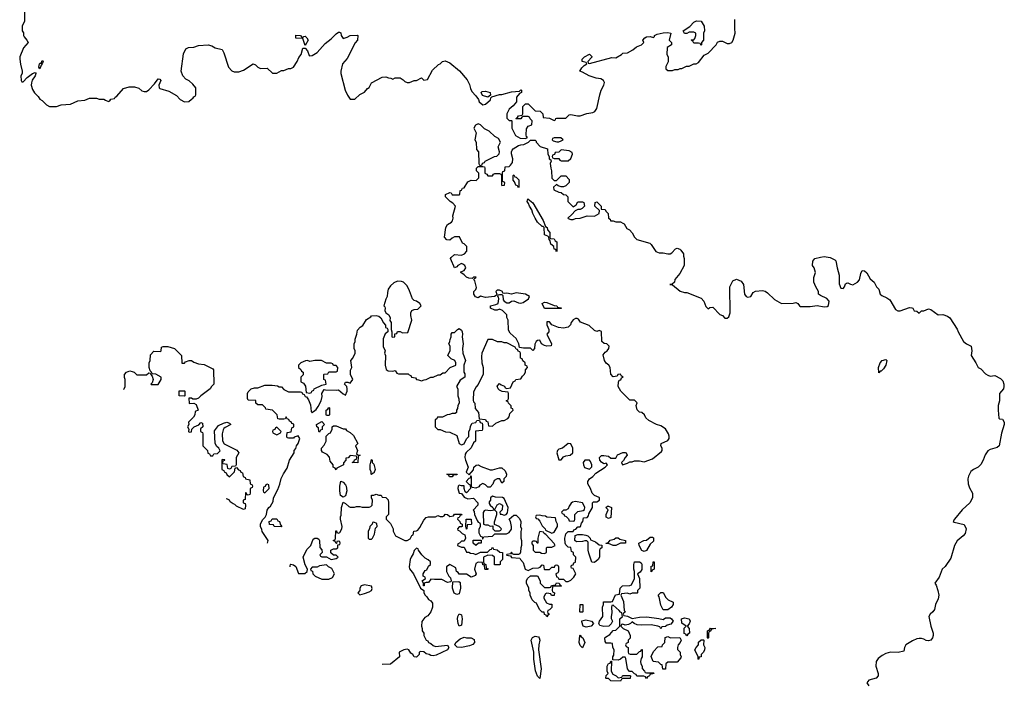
# Model space of a CAD drawing. Header units: inches. Extents: x 1992046 to 2239405, y 126834 to 266391.
# Tile 2 of 71: x 2030261 to 2038569, y 144270 to 149883. Entities that reach past the tile are written whole.
import ezdxf

# ---------------------------------------------------------------- set-up
doc = ezdxf.new("R2010")
doc.units = ezdxf.units.IN
doc.header["$MEASUREMENT"] = 0
doc.layers.add('C0134', color=7, linetype='Continuous')

msp = doc.modelspace()

# ---------------------------------------------------------------- linework, layer by layer
at = {"layer": 'C0134', "color": 6, "elevation": 100}
for points in [[(2030302, 150000), (2030302, 149870), (2030282, 149830), (2030282, 149790), (2030291.6, 149771.6), (2030292, 149750), (2030298, 149738), (2030322, 149710), (2030332, 149690), (2030293.7, 149646.3), (2030262.8, 149570), (2030260.7, 149550), (2030267.1, 149507.1), (2030282, 149450), (2030282, 149430), (2030271.3, 149410), (2030272, 149370), (2030278, 149358), (2030290, 149358), (2030323.7, 149396.3), (2030368.7, 149430), (2030390, 149438), (2030396, 149436), (2030398, 149430), (2030390.7, 149409.3), (2030367.3, 149372.7), (2030361, 149350), (2030358, 149330), (2030370, 149294), (2030386.4, 149266.4), (2030416.9, 149236.9), (2030430, 149214), (2030450, 149202), (2030486.4, 149166.4), (2030511.6, 149151.6), (2030570, 149151.3), (2030610, 149164.7), (2030690, 149171.3), (2030750, 149198), (2030810, 149204.7), (2030850, 149222), (2030910, 149222), (2030930, 149214), (2030970, 149214), (2030983.6, 149203.6), (2031010, 149194), (2031022, 149198), (2031030, 149214), (2031062, 149218), (2031066, 149230), (2031080.4, 149239.6), (2031138, 149302), (2031183.1, 149316.9), (2031230, 149318), (2031265.4, 149305.4), (2031290, 149284.7), (2031310, 149278), (2031330, 149278.8), (2031350, 149290.8), (2031398.9, 149341.1), (2031430, 149384.7), (2031442, 149382), (2031450.7, 149370.7), (2031436, 149330), (2031438, 149310), (2031444, 149304), (2031519.8, 149279.8), (2031583.6, 149243.6), (2031614, 149210), (2031650, 149192), (2031687.3, 149192.7), (2031710, 149214), (2031722, 149218), (2031730, 149234), (2031742, 149238), (2031746, 149250), (2031746, 149310), (2031720.4, 149340.4), (2031690, 149368), (2031663.1, 149383.1), (2031638, 149410), (2031622, 149450), (2031643.1, 149596.9), (2031663.1, 149636.9), (2031686, 149650), (2031730, 149652), (2031770, 149666), (2031850, 149671.3), (2031882, 149662), (2031910, 149646), (2031970, 149631.3), (2031983.5, 149603.5), (2032022.5, 149482.5), (2032050, 149451.3), (2032070, 149444.7), (2032110, 149444.7), (2032150, 149458), (2032230, 149512), (2032250, 149502), (2032270, 149482), (2032292.7, 149472.7), (2032350, 149474), (2032392.7, 149432.7), (2032430, 149432), (2032470, 149454), (2032490, 149454), (2032528.4, 149471.6), (2032547.3, 149472.7), (2032570, 149482), (2032602, 149530), (2032616, 149564), (2032635.3, 149590), (2032650, 149642), (2032670, 149642), (2032690, 149622), (2032702.8, 149582.8), (2032710, 149578), (2032730, 149581), (2032770, 149606), (2032838, 149682), (2032890, 149722.8), (2032930, 149764), (2032950, 149778), (2032958, 149778), (2032970, 149774), (2032974, 149750), (2032990, 149726), (2033024.7, 149735.3), (2033050, 149751.3), (2033110, 149754), (2033114, 149750), (2033111.3, 149710), (2033091.1, 149688.9), (2033023.5, 149556.5), (2032986, 149510), (2032971, 149450), (2032971.6, 149428.4), (2033006, 149290), (2033026.4, 149246.4), (2033050, 149214), (2033090, 149214), (2033130, 149252), (2033170, 149272), (2033196.4, 149303.6), (2033208.4, 149311.6), (2033230, 149352), (2033320.4, 149399.6), (2033350, 149402), (2033372.7, 149392.7), (2033391.6, 149391.6), (2033410, 149382), (2033430, 149392), (2033470, 149394), (2033496.9, 149376.9), (2033510, 149362), (2033530, 149354), (2033550, 149354), (2033590, 149372), (2033610, 149372), (2033650, 149394), (2033670, 149374), (2033702, 149378), (2033743.1, 149456.9), (2033794.6, 149505.4), (2033808.9, 149511.1), (2033829.1, 149530.9), (2033850, 149536), (2033890, 149520.7), (2033972.4, 149452.4), (2034035.9, 149375.9), (2034056.3, 149336.3), (2034064, 149304), (2034076.9, 149276.9), (2034110, 149242), (2034130.9, 149210.9), (2034138, 149190), (2034170, 149164.7), (2034190, 149171), (2034232.3, 149207.7), (2034236.4, 149223.6), (2034246, 149234), (2034310, 149252), (2034330, 149251.3), (2034410, 149276), (2034478, 149282), (2034488.4, 149291.6), (2034494, 149290), (2034494, 149270), (2034479.6, 149260.4), (2034454, 149230), (2034454, 149190), (2034423.6, 149156.4), (2034392, 149130), (2034372, 149090), (2034372.7, 149052.7), (2034390, 149034), (2034410, 149034), (2034414, 149030), (2034414, 148970), (2034445.4, 148905.4), (2034483.6, 148883.6), (2034530, 148882), (2034546, 148890), (2034536.4, 148896.4), (2034533.2, 148913.2), (2034536, 148964), (2034550, 148984.7), (2034582, 148998), (2034586, 149030), (2034567.3, 149047.3), (2034562, 149062), (2034550, 149066), (2034510, 149066), (2034498, 149062), (2034490, 149046), (2034450, 149046), (2034446, 149050), (2034462, 149058), (2034470, 149074), (2034502, 149078), (2034506, 149090), (2034506, 149150), (2034530, 149174), (2034550, 149174), (2034610, 149114), (2034652.7, 149112.7), (2034674, 149090), (2034678, 149058), (2034731.6, 149051.6), (2034770, 149034), (2034782, 149038), (2034786, 149050), (2034792.7, 149052.7), (2034870, 149054), (2034898, 149082), (2034910, 149084.7), (2034968.4, 149071.6), (2034990, 149071.3), (2035046.6, 149093.4), (2035098, 149102), (2035115.3, 149110), (2035130, 149134), (2035155.3, 149250), (2035168.7, 149290), (2035189, 149330), (2035194.6, 149354.6), (2035188, 149370), (2035164.7, 149384.7), (2035126, 149390), (2035066, 149410), (2035010, 149442), (2034986, 149450), (2035003.1, 149476.9), (2035023.1, 149496.9), (2035046, 149510), (2035042, 149522), (2035006, 149530), (2035006, 149550), (2035026, 149570), (2035070, 149592), (2035090, 149574), (2035090, 149566), (2035054, 149530), (2035058, 149518), (2035070, 149514), (2035256.4, 149563.6), (2035290, 149562), (2035338, 149590), (2035350, 149602), (2035390, 149604), (2035434, 149630), (2035464.7, 149655.3), (2035508, 149670), (2035528, 149690), (2035518, 149710), (2035535.3, 149730), (2035550, 149738.8), (2035582, 149742), (2035610, 149734), (2035618, 149742), (2035618, 149750), (2035639.3, 149760.7), (2035690, 149774), (2035730, 149774.8), (2035754, 149770), (2035742, 149710), (2035762, 149690), (2035762, 149670), (2035724.7, 149650), (2035722, 149590), (2035734, 149570), (2035734, 149550), (2035731.6, 149528.4), (2035712, 149490), (2035714, 149470), (2035730, 149454), (2035770, 149454), (2035790, 149462), (2035816.4, 149463.6), (2035832.7, 149472.7), (2035847.3, 149472.7), (2035888.4, 149491.6), (2035910, 149492), (2035948.9, 149511.1), (2035970, 149512), (2035990, 149522), (2036036.4, 149583.6), (2036070, 149602), (2036138, 149670), (2036150, 149694), (2036170, 149702), (2036190, 149702), (2036230, 149682), (2036250, 149682), (2036270, 149692), (2036282, 149710), (2036299, 149770), (2036294, 149810), (2036294.6, 149885.4)], [(2032352.5, 145470), (2032358, 145490), (2032306.8, 145566.8), (2032304.7, 145584.7), (2032294, 145610), (2032294, 145630), (2032310, 145666), (2032332, 145688), (2032342, 145710), (2032350, 145746), (2032362, 145770), (2032378, 145782), (2032399.6, 145820.4), (2032402, 145850), (2032438, 145922), (2032454.8, 145965.2), (2032466.8, 146013.2), (2032486.4, 146053.6), (2032518, 146102), (2032538, 146170), (2032576, 146230), (2032578, 146250), (2032590, 146268), (2032596, 146290), (2032611, 146310), (2032624.7, 146350), (2032610, 146374), (2032578, 146362), (2032570, 146354), (2032530, 146354), (2032518, 146358), (2032514, 146370), (2032518, 146402), (2032552.7, 146407.3), (2032558, 146442), (2032574, 146450), (2032572.7, 146472.7), (2032558, 146478), (2032552.7, 146492.7), (2032538, 146498), (2032532.7, 146512.7), (2032518, 146518), (2032510, 146534), (2032502, 146518), (2032490, 146514), (2032450, 146514), (2032438, 146518), (2032434, 146550), (2032394, 146590), (2032338, 146598), (2032334, 146610), (2032310, 146634), (2032270, 146634), (2032254, 146650), (2032252.7, 146672.7), (2032190, 146674), (2032182, 146690), (2032182, 146730), (2032190, 146746), (2032214, 146770), (2032242, 146778), (2032270, 146779), (2032330, 146802), (2032390, 146802), (2032436.4, 146796.4), (2032450, 146788), (2032470, 146786), (2032490, 146766), (2032530, 146746), (2032630, 146746), (2032642, 146742), (2032647.3, 146727.3), (2032662, 146722), (2032670, 146706), (2032682, 146702), (2032696.4, 146676.4), (2032714.6, 146634.6), (2032720.4, 146580.4), (2032730, 146568), (2032739.6, 146580.4), (2032763.6, 146596.4), (2032779.8, 146620.2), (2032804.7, 146670), (2032814.4, 146705.6), (2032811, 146730), (2032830, 146766), (2032842, 146762), (2032930, 146759), (2032950, 146762), (2032990, 146728), (2033010, 146718), (2033024.7, 146750), (2033024.7, 146770), (2033022, 146790), (2033002, 146810), (2033003.6, 146816.4), (2033010, 146826), (2033030, 146826), (2033050, 146818), (2033071, 146850), (2033052, 146890), (2033052.7, 146927.3), (2033062, 146950), (2033054, 147010), (2033071.6, 147028.4), (2033092, 147070), (2033091.6, 147091.6), (2033082, 147110), (2033082, 147150), (2033091.1, 147168.9), (2033091.3, 147190), (2033104.7, 147230), (2033110, 147266), (2033134, 147290), (2033156.9, 147303.1), (2033186, 147354), (2033223.6, 147376.4), (2033230, 147386), (2033270, 147388), (2033290, 147382), (2033308, 147370), (2033330, 147326), (2033347.3, 147307.3), (2033348.4, 147288.4), (2033362, 147282), (2033366, 147270), (2033366, 147250), (2033344.7, 147235.3), (2033328.7, 147191.3), (2033328, 147128), (2033346, 147090), (2033338, 147070), (2033348, 147050), (2033346, 146970), (2033354, 146934), (2033370, 146922), (2033410, 146918), (2033430, 146926), (2033443.1, 146903.1), (2033456.4, 146896.4), (2033538, 146898), (2033547.3, 146887.3), (2033562, 146882), (2033567.3, 146867.3), (2033602, 146862), (2033608.4, 146848.4), (2033627.3, 146847.3), (2033650, 146838), (2033672.7, 146847.3), (2033691.6, 146848.4), (2033730, 146868), (2033750, 146868), (2033792.7, 146887.3), (2033810, 146888), (2033830, 146906), (2033850, 146906), (2033894, 146950), (2033942, 146970), (2033942, 146990), (2033932, 147010), (2033902, 147022), (2033874, 147050), (2033892.7, 147092.7), (2033894, 147130), (2033882, 147150), (2033891.6, 147168.4), (2033892.7, 147187.3), (2033902, 147210), (2033902, 147230), (2033910, 147246), (2033930, 147246), (2033954, 147270), (2033970, 147278), (2033990, 147266), (2033994, 147250), (2033997.2, 147230), (2033993.2, 147210), (2034002, 147150), (2033997.2, 147110), (2034001.2, 147070), (2034022, 147010), (2034008, 146970), (2034008, 146910), (2034016.4, 146896.4), (2034018, 146870), (2033976.4, 146843.6), (2033946, 146790), (2033958, 146770), (2033958, 146710), (2033967.3, 146687.3), (2033968, 146650), (2033958, 146630), (2033956.4, 146603.6), (2033946, 146590), (2033946, 146570), (2033936.4, 146563.6), (2033910, 146562), (2033887.3, 146552.7), (2033868.4, 146551.6), (2033827.3, 146532.7), (2033786, 146530), (2033782, 146518), (2033766, 146510), (2033766, 146450), (2033790, 146426), (2033810, 146426), (2033852.7, 146407.3), (2033890, 146406), (2033950, 146378), (2033969, 146309), (2033990, 146298), (2034010, 146306), (2034030, 146348.7), (2034051, 146369), (2034052, 146410), (2034062, 146430), (2034063.6, 146456.4), (2034078, 146482), (2034110, 146486), (2034118, 146502), (2034130, 146506), (2034142, 146502), (2034147.3, 146487.3), (2034162, 146482), (2034166, 146470), (2034166, 146430), (2034162, 146418), (2034107.3, 146412.7), (2034106, 146330), (2034090, 146314), (2034070, 146271.3), (2034027.3, 146232.7), (2034020.4, 146219.6), (2034018, 146190), (2034022, 146170), (2034046, 146110), (2034028.4, 146068.4), (2034054, 146046), (2034090, 146086), (2034094, 146110), (2034112.7, 146127.3), (2034130, 146128), (2034154, 146114), (2034230, 146088), (2034250, 146088), (2034310, 146104), (2034330, 146104), (2034358, 146078), (2034368, 146050), (2034366, 146030), (2034346, 146010), (2034346, 145990), (2034330, 145974), (2034312, 146012), (2034290, 146012), (2034264, 145996), (2034253.6, 145966.4), (2034230, 145942), (2034210, 145942), (2034190, 145962), (2034168, 145972), (2034143.1, 145956.9), (2034135.3, 145944.7), (2034110, 145932), (2034078, 145938), (2034074, 145950), (2034072.7, 146027.3), (2034070, 146034), (2034066, 146034), (2034062, 146018), (2034050, 146014), (2034028, 145990), (2034050, 145966), (2034062, 145962), (2034066, 145930), (2034030, 145892), (2034021, 145901), (2034011.3, 145930), (2034012, 145952), (2033990, 145952), (2033970, 145958), (2033962, 145950), (2033959, 145930), (2033969, 145890), (2033988, 145888), (2034010, 145858), (2034043.1, 145843.1), (2034090, 145848), (2034126, 145810), (2034126, 145790), (2034088, 145748), (2034096.4, 145736.4), (2034098, 145710), (2034120.4, 145660.4), (2034130, 145646), (2034142, 145642), (2034146, 145630), (2034146, 145610), (2034136.4, 145583.6), (2034136.4, 145556.4), (2034148, 145528), (2034162, 145522), (2034166, 145506), (2034170, 145506), (2034178, 145522), (2034251.6, 145528.4), (2034270, 145546), (2034367.3, 145547.3), (2034390, 145558), (2034410, 145586), (2034412, 145610), (2034402, 145650), (2034392, 145670), (2034430, 145706), (2034450, 145706), (2034478, 145678), (2034488.7, 145650), (2034488, 145610), (2034495.3, 145590), (2034488.4, 145568.4), (2034488.4, 145511.6), (2034495.3, 145490), (2034495.3, 145450), (2034488.4, 145428.4), (2034487.3, 145392.7), (2034482, 145378), (2034470, 145374), (2034430, 145374), (2034418, 145378), (2034410, 145392), (2034402, 145378), (2034370, 145374), (2034367.3, 145367.3), (2034402, 145362), (2034410, 145348), (2034482, 145342), (2034486, 145330), (2034510, 145306), (2034526, 145250), (2034550, 145238), (2034590, 145258), (2034639.6, 145260.4), (2034652.7, 145267.3), (2034670, 145286), (2034682, 145282), (2034686, 145250), (2034690, 145246), (2034730, 145246), (2034750, 145266), (2034772.7, 145267.3), (2034778, 145282), (2034790, 145286), (2034802, 145282), (2034806, 145270), (2034806, 145230), (2034802, 145218), (2034786, 145210), (2034790, 145186), (2034802, 145182), (2034810, 145166), (2034850, 145166), (2034870, 145146), (2034890, 145146), (2034910, 145158), (2034938, 145182), (2034954, 145210), (2034930, 145254), (2034918, 145258), (2034914, 145270), (2034918, 145282), (2034930, 145286), (2034938, 145302), (2034951.6, 145308.4), (2034954, 145350), (2034934, 145370), (2034934, 145390), (2034918, 145398), (2034912.7, 145432.7), (2034890, 145434), (2034870, 145454), (2034864.7, 145470), (2034862, 145510), (2034865.4, 145534.6), (2034870, 145546), (2034890, 145566), (2034930, 145566), (2034938, 145582), (2034952.7, 145587.3), (2034970, 145606), (2034990, 145606), (2034994, 145610), (2035002, 145638), (2035014, 145650), (2035018, 145682), (2035050, 145686), (2035059.6, 145700.4), (2035063.6, 145716.4), (2035094, 145770), (2035094, 145810), (2035102, 145818), (2035130, 145818), (2035154, 145830), (2035154, 145850), (2035150, 145854), (2035111.1, 145871.1), (2035092, 145890), (2035078, 145930), (2035054.8, 145970), (2035054.8, 145990), (2035068.4, 146011.6), (2035096, 146030), (2035121.1, 146058.9), (2035202, 146110), (2035222, 146130), (2035210, 146142), (2035190, 146138), (2035170, 146151.3), (2035156, 146170), (2035152, 146190), (2035170, 146208), (2035190, 146208.7), (2035230, 146202), (2035250, 146186), (2035290, 146186), (2035306.4, 146213.6), (2035350, 146234), (2035370, 146234), (2035378, 146230), (2035388, 146210), (2035369, 146191), (2035355.3, 146164.7), (2035338, 146150), (2035346, 146130), (2035390, 146142), (2035410, 146155.3), (2035430, 146155.3), (2035450, 146162), (2035490, 146162), (2035530, 146154), (2035599.8, 146180.2), (2035676.9, 146243.1), (2035682, 146250), (2035682, 146270), (2035672, 146290), (2035674, 146310), (2035730, 146335.3), (2035741, 146350), (2035741, 146370), (2035736, 146390), (2035710, 146432), (2035670, 146458), (2035634, 146470), (2035570, 146502), (2035545.4, 146525.4), (2035532, 146550), (2035511.1, 146571.1), (2035490, 146574), (2035470, 146594), (2035462, 146630), (2035471.6, 146651.6), (2035450, 146674), (2035410, 146674), (2035332, 146750), (2035312, 146790), (2035312.7, 146827.3), (2035318, 146842), (2035332.7, 146847.3), (2035338, 146862), (2035354, 146870), (2035338, 146878), (2035330, 146894), (2035308.4, 146891.6), (2035302, 146878), (2035270, 146872), (2035250, 146894), (2035244.7, 146950), (2035230.8, 146970.8), (2035210, 146986), (2035194.8, 147010), (2035183.6, 147056.4), (2035201, 147079), (2035218, 147090), (2035232, 147110), (2035234, 147130), (2035214, 147150), (2035192.7, 147152.7), (2035174, 147170), (2035170, 147254), (2035150, 147262), (2035130, 147254), (2035110, 147262), (2035065.4, 147305.4), (2034991.6, 147331.6), (2034976.9, 147356.9), (2034963.6, 147363.6), (2034950, 147364.7), (2034930, 147351.3), (2034915.3, 147330), (2034908.9, 147311.1), (2034888.9, 147291.1), (2034850, 147281), (2034806.8, 147286.8), (2034751.1, 147311.1), (2034730, 147334), (2034710, 147334), (2034708.9, 147308.9), (2034726, 147270), (2034726, 147250), (2034708.7, 147230), (2034748, 147150), (2034746, 147134), (2034708.7, 147131.3), (2034690, 147134.8), (2034664.7, 147150), (2034650, 147182), (2034630, 147178), (2034618, 147170), (2034608, 147148), (2034606, 147110), (2034590, 147094), (2034570, 147114), (2034512.7, 147112.7), (2034478, 147118), (2034472, 147150), (2034450, 147194), (2034399.6, 147239.6), (2034385.4, 147265.4), (2034382, 147350), (2034372.7, 147372.7), (2034370, 147394), (2034334, 147430), (2034310, 147442), (2034290, 147434), (2034270, 147434), (2034234, 147450), (2034234, 147470), (2034279.8, 147480.2), (2034298, 147490), (2034304.7, 147530), (2034302, 147542), (2034294, 147550), (2034298, 147562), (2034310, 147566), (2034330, 147566), (2034336.4, 147556.4), (2034340.9, 147520.9), (2034349.3, 147509.3), (2034370, 147495.1), (2034390, 147495.1), (2034410, 147509.2), (2034430, 147513.2), (2034470, 147496.2), (2034490, 147494), (2034510, 147498.4), (2034554, 147530), (2034562, 147550), (2034527.7, 147567.7), (2034450, 147578.8), (2034410, 147567.3), (2034370, 147578), (2034350, 147574), (2034338, 147578), (2034334, 147590), (2034310, 147602), (2034290, 147602), (2034278, 147590), (2034286, 147570), (2034282, 147558), (2034266, 147550), (2034190, 147541), (2034150, 147552), (2034130, 147538), (2034107.5, 147547.5), (2034092, 147570), (2034092, 147590), (2034111, 147609), (2034115.3, 147624.7), (2034102, 147682), (2034094, 147690), (2034098, 147702), (2034110, 147706), (2034112.7, 147712.7), (2034090, 147712), (2034078, 147702), (2034050, 147704.7), (2034030, 147711.3), (2034010, 147732), (2033982, 147750), (2033983.6, 147756.4), (2034010, 147768), (2034024.7, 147790), (2034016, 147810), (2034001.4, 147821.4), (2033990, 147826.8), (2033959, 147810), (2033950, 147798), (2033930, 147791.3), (2033923.4, 147803.4), (2033903.1, 147850), (2033897.3, 147870), (2033901.1, 147878.9), (2033930, 147902), (2033990, 147898), (2034014, 147910), (2034034, 147930), (2034034, 147970), (2034010, 147994), (2033998, 147998), (2033971.6, 148051.6), (2033930, 148051.3), (2033910, 148042), (2033890, 148024.7), (2033866, 148026), (2033844.7, 148050), (2033856, 148130), (2033870, 148155.3), (2033903.6, 148176.4), (2033911.6, 148188.4), (2033918, 148210), (2033916, 148230), (2033938, 148310), (2033916.9, 148336.9), (2033894, 148350), (2033854, 148390), (2033854, 148410), (2033890, 148426), (2033902, 148422), (2033910, 148406), (2033970, 148406), (2033974, 148410), (2033978, 148442), (2033990, 148446), (2033998, 148462), (2034010, 148466), (2034042.8, 148517.2), (2034070, 148528.7), (2034112, 148528), (2034134, 148550), (2034134, 148590), (2034114, 148610), (2034114, 148630), (2034130, 148646), (2034170, 148646), (2034182, 148642), (2034186, 148630), (2034186, 148590), (2034202, 148582), (2034210, 148566), (2034250, 148566), (2034258, 148582), (2034270, 148586), (2034310, 148586), (2034322, 148582), (2034326, 148570), (2034326, 148490), (2034330, 148486), (2034352.7, 148487.3), (2034354, 148510), (2034338, 148518), (2034334, 148530), (2034334, 148590), (2034338, 148602), (2034354, 148610), (2034358, 148642), (2034390, 148646), (2034403.6, 148656.4), (2034419.6, 148680.4), (2034422, 148710), (2034410.9, 148750.9), (2034410.8, 148770), (2034416.8, 148783.2), (2034425.2, 148794.8), (2034470, 148822), (2034490, 148829), (2034514, 148830), (2034554, 148850), (2034570, 148866), (2034610, 148866), (2034618, 148858), (2034618, 148850), (2034652.9, 148812.9), (2034715.3, 148795.3), (2034718, 148750), (2034728, 148730), (2034728.9, 148708.9), (2034742, 148702), (2034746, 148690), (2034738, 148670), (2034742, 148630), (2034748.7, 148610), (2034750, 148546), (2034770, 148526), (2034790, 148526), (2034830, 148566), (2034870, 148566), (2034896.4, 148536.4), (2034898, 148510), (2034870, 148482), (2034850, 148474), (2034830, 148474), (2034803.6, 148483.6), (2034790, 148494), (2034766, 148470), (2034768.9, 148448.9), (2034810, 148428), (2034830, 148426), (2034850, 148408), (2034870, 148406), (2034886, 148390), (2034886, 148350), (2034930, 148306), (2034956.9, 148323.1), (2034970, 148346), (2035010, 148346), (2035022, 148342), (2035026, 148310), (2035006, 148290), (2034990, 148282), (2034970, 148282), (2034947.3, 148272.7), (2034920.4, 148239.6), (2034886, 148210), (2034890, 148206), (2034910, 148198), (2034930, 148198), (2034950, 148208), (2034990, 148208.7), (2035050, 148228.7), (2035110, 148226), (2035151.6, 148248.4), (2035154, 148274), (2035114, 148310), (2035118, 148342), (2035130, 148346), (2035166, 148310), (2035166, 148286), (2035202, 148282), (2035207.3, 148267.3), (2035226, 148250), (2035228.4, 148208.4), (2035242, 148202), (2035247.3, 148187.3), (2035270, 148186), (2035290, 148178), (2035330, 148178), (2035350, 148168), (2035360.4, 148160.4), (2035383.1, 148123.1), (2035406, 148110), (2035430, 148086), (2035448, 148050), (2035468, 148030), (2035578, 147998), (2035590, 147988), (2035630, 147928), (2035656.4, 147916.4), (2035690, 147918), (2035730, 147908), (2035750, 147908), (2035763.6, 147916.4), (2035794, 147950), (2035810, 147955.3), (2035830, 147948), (2035840.4, 147940.4), (2035862, 147910), (2035862, 147890), (2035868.7, 147870), (2035868.7, 147810), (2035830, 147742), (2035788.4, 147691.6), (2035786, 147670), (2035767.3, 147652.7), (2035746, 147650), (2035768, 147648), (2035833.6, 147593.6), (2035870, 147582), (2035890, 147582), (2036010, 147535.3), (2036034, 147510), (2036050, 147466), (2036070, 147446), (2036083.6, 147456.4), (2036110, 147458), (2036170, 147398), (2036190, 147388), (2036210, 147366), (2036230, 147366), (2036243.6, 147376.4), (2036256, 147410), (2036252, 147630), (2036279.6, 147680.4), (2036310, 147695.3), (2036350, 147678), (2036368.9, 147648.9), (2036378, 147570), (2036389.6, 147549.6), (2036404.1, 147544.1), (2036430, 147549.3), (2036450, 147584), (2036470, 147595.3), (2036530, 147599), (2036550, 147594), (2036570, 147581.2), (2036630, 147523.7), (2036690, 147489.3), (2036787.7, 147492.3), (2036810, 147497.2), (2036828, 147490), (2036842, 147470), (2036850, 147466), (2036930, 147465.1), (2036990, 147472.6), (2037050, 147462), (2037075.8, 147464.2), (2037085.8, 147474.2), (2037090.4, 147510.4), (2037072.3, 147532.3), (2037016.9, 147556.9), (2037002, 147570), (2037002, 147590), (2036978, 147630), (2036962, 147670), (2036962, 147710), (2036976, 147750), (2036964.7, 147790), (2036952, 147810), (2036952.7, 147847.3), (2036971.6, 147868.4), (2037018, 147882), (2037050, 147885.2), (2037098.6, 147878.6), (2037139.3, 147859.3), (2037148.7, 147850), (2037158.4, 147790), (2037177, 147730), (2037175.1, 147655.1), (2037190, 147619), (2037210, 147617.2), (2037220.7, 147630), (2037230, 147655.3), (2037238.8, 147661.2), (2037250, 147665.2), (2037270, 147652), (2037290, 147647.6), (2037330.3, 147669.7), (2037348.2, 147690), (2037358, 147742), (2037370, 147768.7), (2037390, 147765.2), (2037410, 147749), (2037437.6, 147697.6), (2037470, 147668.7), (2037489.5, 147629.5), (2037509, 147610), (2037521.2, 147570), (2037536.6, 147556.6), (2037578.6, 147538.6), (2037602, 147522), (2037650, 147439), (2037670, 147428.7), (2037690, 147428.7), (2037770, 147455.3), (2037790, 147454), (2037798, 147450), (2037808.9, 147428.9), (2037830, 147426), (2037850, 147408), (2037870, 147428), (2037890, 147428.7), (2037930, 147444), (2037950, 147439), (2038010, 147395.3), (2038050, 147398), (2038090, 147382), (2038110, 147368), (2038172.1, 147272.1), (2038179, 147250), (2038224, 147170), (2038249.4, 147149.4), (2038288.9, 147128.9), (2038294, 147090), (2038288.7, 147050), (2038328.7, 146990), (2038349.3, 146949.3), (2038370, 146938), (2038410, 146898), (2038430, 146886), (2038450, 146878), (2038490, 146882), (2038538, 146858), (2038556.5, 146836.5), (2038565.2, 146810), (2038566, 146790), (2038561.2, 146770), (2038529, 146730), (2038529.2, 146670), (2038516, 146630), (2038516, 146590), (2038524, 146524), (2038530, 146518), (2038554.6, 146514.6), (2038569, 146489), (2038569.2, 146470), (2038544.8, 146395.2), (2038525.2, 146290), (2038510, 146274.8), (2038450, 146258), (2038430, 146246), (2038407.2, 146212.8), (2038392, 146170), (2038370, 146131), (2038350, 146110.8), (2038310, 146090.8), (2038287.5, 146072.5), (2038266.8, 146033.2), (2038262.7, 146010), (2038265.2, 145970), (2038275.5, 145935.5), (2038301.2, 145890), (2038300.9, 145850), (2038278, 145810), (2038212.7, 145750), (2038148.7, 145670), (2038138, 145650), (2038144.7, 145644.7), (2038230, 145626), (2038248, 145590), (2038239, 145550), (2038222, 145530), (2038171.9, 145488.1), (2038159.3, 145470), (2038149.4, 145450), (2038117.2, 145342.8), (2038070, 145271.3), (2038044, 145250), (2038018.4, 145181.6), (2037982, 145130), (2037993.2, 145113.2), (2038009.3, 145070), (2038017, 145030), (2038010, 144998), (2037987.6, 144952.4), (2037979.5, 144910), (2037966, 144890), (2037944, 144870), (2037933.2, 144850), (2037949.4, 144770), (2037969.2, 144710), (2037969.2, 144690), (2037962.7, 144670), (2037950, 144651), (2037930, 144645.5), (2037910, 144647.7), (2037890, 144659.1), (2037870, 144664), (2037850, 144666), (2037830, 144661), (2037794.6, 144645.4), (2037738, 144610), (2037726, 144590), (2037722, 144558), (2037673.2, 144546.8), (2037610, 144550.6), (2037570, 144539.3), (2037538.3, 144521.7), (2037504.4, 144495.6), (2037487.6, 144470), (2037484.2, 144430), (2037503.7, 144370), (2037505.2, 144350), (2037489.3, 144330.7), (2037426.8, 144313.2), (2037408.7, 144290), (2037426, 144266)], [(2031135.4, 146763.4), (2031142, 146770), (2031151.1, 146788.9), (2031151.3, 146850), (2031145.4, 146865.4), (2031144.7, 146890), (2031162, 146910), (2031190, 146921.2), (2031210, 146917.2), (2031228, 146910), (2031250, 146888), (2031331.3, 146888.7), (2031350, 146906), (2031362, 146902), (2031366, 146890), (2031378, 146878), (2031386, 146850), (2031378, 146822), (2031366, 146810), (2031370, 146806), (2031430, 146806), (2031454, 146850), (2031454, 146870), (2031410, 146894), (2031378, 146898), (2031374, 146910), (2031362, 146922), (2031352, 146950), (2031354, 146990), (2031362, 147010), (2031363.6, 147056.4), (2031392.7, 147087.3), (2031450, 147086), (2031454, 147090), (2031458, 147122), (2031470, 147126), (2031510, 147126), (2031566, 147110), (2031626, 147050), (2031630, 146986), (2031650, 146988), (2031661, 146999), (2031690, 147008.7), (2031710, 147008.7), (2031730, 146995.3), (2031770, 146982), (2031816.4, 146976.4), (2031890, 146938), (2031895.3, 146930), (2031898, 146810), (2031878, 146790), (2031868, 146770), (2031788.9, 146711.1), (2031770, 146692), (2031750, 146682), (2031722, 146682), (2031710, 146692), (2031688, 146692), (2031690, 146646), (2031730, 146648), (2031750, 146638), (2031766, 146590), (2031742, 146578), (2031738, 146550), (2031728, 146530), (2031686, 146490), (2031688, 146470), (2031678, 146450), (2031688, 146430), (2031686, 146410), (2031690, 146406), (2031711.6, 146408.4), (2031714, 146430), (2031734, 146450), (2031772.7, 146467.3), (2031790, 146486), (2031802, 146482), (2031806, 146450), (2031787.3, 146432.7), (2031786, 146410), (2031802, 146402), (2031806, 146390), (2031806, 146290), (2031846, 146250), (2031847.3, 146227.3), (2031862, 146222), (2031870, 146206), (2031890, 146206), (2031898, 146222), (2031930, 146226), (2031952, 146248), (2031942, 146270), (2031924.7, 146284.7), (2031911.3, 146310), (2031903.6, 146416.4), (2031939.6, 146460.4), (2031979.8, 146480.2), (2032010, 146489), (2032030, 146482), (2032042, 146470), (2031995.1, 146444.9), (2031983.7, 146436.3), (2031976.6, 146423.4), (2031969.5, 146390.5), (2031971.8, 146331.8), (2031985.4, 146305.4), (2032094, 146254), (2032109, 146230), (2032086, 146190), (2032086, 146130), (2032082, 146118), (2032050, 146114), (2032042, 146098), (2032030, 146094), (2032018, 146098), (2032012.7, 146132.7), (2031978, 146138), (2031974, 146150), (2031978, 146162), (2031992.7, 146167.3), (2031992.7, 146172.7), (2031970, 146174), (2031966, 146170), (2031966, 146090), (2031982, 146082), (2031986, 146070), (2032002, 146062), (2032007.3, 146047.3), (2032030, 146028), (2032074, 146070), (2032078, 146102), (2032090, 146106), (2032107.3, 146087.3), (2032122, 146082), (2032127.3, 146067.3), (2032142, 146062), (2032146, 146030), (2032162, 146022), (2032166, 146010), (2032202, 146002), (2032206, 145970), (2032222, 145962), (2032226, 145950), (2032222, 145938), (2032206, 145930), (2032206, 145890), (2032202, 145878), (2032190, 145874), (2032178, 145878), (2032172.7, 145892.7), (2032167.3, 145892.7), (2032162, 145838), (2032146, 145830), (2032146, 145810), (2032162, 145802), (2032166, 145790), (2032162, 145758), (2032150, 145754), (2032090, 145782), (2032076, 145796), (2032061, 145801), (2032038, 145818), (2032030, 145831.3), (2032010, 145842), (2032003.9, 145840.5)], [(2032542.8, 145267.8), (2032543.1, 145276.9), (2032546, 145290), (2032548.9, 145291.1), (2032570, 145284.7), (2032590.5, 145270.5), (2032612, 145212), (2032668, 145212), (2032686, 145230), (2032688, 145250), (2032670, 145286), (2032654, 145350), (2032683.7, 145416.3), (2032718, 145450), (2032738, 145502), (2032750, 145512), (2032770, 145512), (2032783.6, 145503.6), (2032791.6, 145491.6), (2032792.7, 145432.7), (2032811.6, 145411.6), (2032814, 145390), (2032794, 145370), (2032798, 145358), (2032810, 145354), (2032850, 145354), (2032890, 145332), (2032930, 145338), (2032948, 145350), (2032930, 145368), (2032908.4, 145368.4), (2032887.3, 145387.3), (2032886, 145410), (2032910, 145422), (2032930, 145422), (2032946, 145430), (2032946, 145454), (2032962, 145458), (2032966, 145470), (2032962, 145482), (2032950, 145486), (2032938, 145482), (2032934, 145466), (2032930, 145466), (2032922, 145482), (2032906, 145490), (2032922, 145498), (2032926, 145510), (2032927.3, 145572.7), (2032932.7, 145572.7), (2032938, 145558), (2032950, 145554), (2032962, 145558), (2032978, 145590), (2032982, 145610), (2032968, 145670), (2032968, 145690), (2032974, 145706), (2032975.3, 145770), (2032990, 145814), (2033010, 145802), (2033036.9, 145776.9), (2033050, 145771.3), (2033087.3, 145772.7), (2033102, 145778), (2033130, 145778), (2033151.6, 145771.6), (2033210, 145771.3), (2033223.1, 145776.9), (2033235.3, 145790), (2033238, 145830), (2033228, 145850), (2033230, 145874), (2033250, 145874), (2033270, 145882), (2033290, 145874), (2033310, 145874), (2033318, 145858), (2033350, 145854), (2033370, 145834), (2033374, 145810), (2033374, 145710), (2033354, 145690), (2033354, 145670), (2033390, 145634), (2033412, 145590), (2033412, 145570), (2033431.6, 145531.6), (2033510, 145492), (2033530, 145492), (2033554.6, 145505.4), (2033570, 145534), (2033582, 145538), (2033586, 145570), (2033610, 145572), (2033620.4, 145579.6), (2033638, 145602), (2033670, 145662), (2033690, 145684.7), (2033710, 145692), (2033770, 145692), (2033790, 145702), (2033810, 145694), (2033830, 145694), (2033842, 145698), (2033850, 145714), (2033871.6, 145711.6), (2033890, 145694), (2033922, 145698), (2033930, 145714), (2033990, 145712), (2033991.6, 145708.4), (2033978, 145702), (2033970, 145686), (2033958, 145682), (2033954, 145670), (2033974, 145650), (2033978, 145638), (2033994, 145630), (2033994, 145610), (2033990, 145606), (2033970, 145606), (2033954, 145590), (2033958, 145578), (2033972.7, 145572.7), (2033994, 145550), (2034018, 145538), (2034022, 145510), (2034010, 145486), (2033990, 145486), (2033972.7, 145467.3), (2033958, 145462), (2033954, 145450), (2033990, 145434), (2034010, 145434), (2034030, 145394), (2034050, 145394), (2034063.6, 145383.6), (2034090, 145382), (2034110, 145372), (2034150, 145392), (2034207.3, 145392.7), (2034230, 145414), (2034242, 145418), (2034250, 145434), (2034258, 145418), (2034290, 145412), (2034312.7, 145392.7), (2034334, 145390), (2034334, 145330), (2034314, 145310), (2034314, 145290), (2034310, 145286), (2034267.3, 145287.3), (2034266, 145350), (2034250, 145366), (2034210, 145368), (2034174, 145350), (2034174, 145310), (2034178, 145298), (2034194, 145290), (2034198, 145258), (2034212.7, 145252.7), (2034210, 145246), (2034190, 145246), (2034186, 145250), (2034182, 145282), (2034170, 145286), (2034166, 145306), (2034130, 145308.7), (2034110, 145298), (2034098, 145250), (2034111.3, 145210), (2034103.6, 145196.4), (2034094, 145190), (2034070, 145182), (2034030, 145208), (2033968.4, 145208.4), (2033962, 145222), (2033946, 145230), (2033942, 145262), (2033890, 145288), (2033862, 145270), (2033862, 145230), (2033882, 145190), (2033896, 145176), (2033902, 145150), (2033898, 145142), (2033870, 145138), (2033823.1, 145163.1), (2033762, 145162), (2033730, 145166), (2033710, 145138), (2033690, 145138), (2033674, 145130), (2033674, 145110), (2033668, 145108), (2033668, 145130), (2033658, 145150), (2033686, 145170), (2033682, 145182), (2033666, 145190), (2033666, 145210), (2033683.1, 145236.9), (2033695.3, 145244.7), (2033710, 145274), (2033726, 145290), (2033726, 145310), (2033708.4, 145328.4), (2033682, 145342), (2033655.3, 145370), (2033626, 145410), (2033622, 145422), (2033610, 145426), (2033590, 145406), (2033582, 145378), (2033562.8, 145350), (2033556, 145330), (2033546.8, 145270), (2033550.9, 145250.9), (2033584.7, 145210), (2033642, 145090), (2033672, 145070), (2033672, 145050), (2033682, 145030), (2033696.9, 145016.9), (2033710, 144994), (2033730, 144982), (2033743.6, 144963.6), (2033744.7, 144930), (2033730.9, 144889.1), (2033703.6, 144856.4), (2033679.6, 144840.4), (2033652.7, 144807.3), (2033651.3, 144770), (2033658, 144750), (2033658, 144730), (2033671.3, 144710), (2033672, 144690), (2033692, 144650), (2033704, 144644), (2033711.3, 144630), (2033730, 144623), (2033750, 144605.3), (2033770, 144598), (2033870, 144607.7), (2033882.4, 144590), (2033872, 144567.9), (2033775.8, 144524.2), (2033750, 144518.7), (2033730, 144520.9), (2033717.2, 144530), (2033690, 144536.2), (2033670, 144552.8), (2033645.3, 144554.7), (2033631.3, 144550), (2033631.6, 144528.4), (2033610, 144508), (2033588, 144510), (2033578, 144530), (2033562, 144542), (2033544, 144570), (2033530, 144573.3), (2033502, 144570), (2033462.8, 144550), (2033464.7, 144510), (2033390, 144449), (2033319.5, 144444.4)]]:
    msp.add_lwpolyline(points, dxfattribs=at)
for points in [[(2036010, 149666), (2036002, 149682), (2035990, 149686), (2035950, 149686), (2035942, 149702), (2035926, 149710), (2035930, 149714), (2035950, 149714), (2035956.4, 149723.6), (2035966, 149750), (2035966, 149770), (2035950, 149778), (2035910, 149778), (2035890, 149766), (2035870, 149766), (2035858, 149790), (2035915.3, 149824.7), (2035950, 149862), (2035972.7, 149872.7), (2036010, 149872), (2036036, 149830), (2036038, 149790), (2036032, 149770), (2036032, 149710), (2036014, 149690), (2036014, 149670)], [(2032650, 149734), (2032658, 149742), (2032670, 149744.7), (2032684.7, 149730), (2032696, 149710), (2032670, 149666), (2032650, 149726), (2032590, 149728.7), (2032590, 149752), (2032630, 149751.3), (2032638, 149738)], [(2030430, 149468.7), (2030422, 149482), (2030426.6, 149510), (2030430, 149516), (2030442, 149518), (2030450, 149538), (2030456, 149536), (2030458, 149530), (2030451.3, 149511.3), (2030441, 149499)], [(2034210, 149229), (2034165.2, 149245.2), (2034155.3, 149270), (2034162, 149278), (2034190, 149280.7), (2034232, 149270), (2034234, 149246)], [(2034130, 149006), (2034106, 148994), (2034094, 148970), (2034112, 148930), (2034102, 148870), (2034112, 148850), (2034114, 148790), (2034132, 148770), (2034134, 148670), (2034138, 148658), (2034150, 148654), (2034162, 148658), (2034167.3, 148672.7), (2034182, 148678), (2034188.4, 148691.6), (2034266, 148730), (2034288, 148732), (2034308, 148752), (2034308.7, 148770), (2034298, 148810), (2034318, 148850), (2034300.4, 148880.4), (2034270, 148898), (2034223.1, 148943.1), (2034184, 148964), (2034150, 148998)], [(2034827.3, 148887.3), (2034770, 148886), (2034758, 148882), (2034754, 148870), (2034762, 148862), (2034792.7, 148852.7), (2034810, 148852), (2034830, 148862), (2034846, 148870)], [(2034830, 148786), (2034810, 148766), (2034778, 148762), (2034772.7, 148747.3), (2034758, 148742), (2034754, 148730), (2034758, 148718), (2034770, 148714), (2034810, 148714), (2034818, 148698), (2034830, 148694), (2034890, 148694), (2034910, 148714), (2034926, 148750), (2034922, 148762), (2034896.4, 148776.4)], [(2034470, 148466), (2034462, 148482), (2034447.3, 148487.3), (2034436.4, 148516.4), (2034426, 148530), (2034426, 148570), (2034430, 148574), (2034438, 148558), (2034450, 148554), (2034471.6, 148531.6), (2034474, 148470)], [(2034790, 147926), (2034786, 147946), (2034770, 147948), (2034768, 147970), (2034742, 147990), (2034738, 148018), (2034728, 148030), (2034726, 148050), (2034718, 148058), (2034689.2, 148069.2), (2034686, 148130), (2034678, 148138), (2034670, 148138), (2034630, 148175.3), (2034609.5, 148209.5), (2034589.5, 148249.5), (2034580.9, 148280.9), (2034561.2, 148310), (2034554.6, 148334.6), (2034542, 148350), (2034548, 148372), (2034590, 148338), (2034678, 148190), (2034698, 148138), (2034712, 148132), (2034714, 148110), (2034734, 148090), (2034734, 148050), (2034738, 148038), (2034770, 148034), (2034779.6, 148019.6), (2034794, 148010), (2034794, 147930)], [(2033450, 147678), (2033416.9, 147663.1), (2033390, 147638), (2033371.3, 147610), (2033363.6, 147583.6), (2033362, 147550), (2033350, 147526), (2033334, 147470), (2033342, 147462), (2033344.7, 147450), (2033341, 147430), (2033350, 147412), (2033375.3, 147395.3), (2033386, 147370), (2033385.4, 147345.4), (2033394, 147330), (2033394, 147270), (2033402, 147250), (2033402, 147210), (2033410, 147204.7), (2033426, 147210), (2033427.3, 147232.7), (2033442, 147238), (2033450, 147254), (2033470, 147254), (2033490, 147242), (2033535.3, 147244.7), (2033568.7, 147350), (2033562, 147390), (2033562, 147410), (2033568.7, 147430), (2033590, 147438), (2033619, 147441), (2033648, 147470), (2033638, 147490), (2033610, 147508.7), (2033590, 147514), (2033574, 147530), (2033550, 147598), (2033530, 147638), (2033498, 147670), (2033483.6, 147676.4)], [(2034690, 147448), (2034668.7, 147491.3), (2034690, 147502), (2034710, 147498), (2034770, 147472), (2034794, 147470), (2034798, 147458), (2034830, 147454), (2034830, 147448)], [(2034250, 147186), (2034210, 147186), (2034161, 147070), (2034156.9, 147043.1), (2034161, 146990), (2034172, 146950), (2034172.7, 146892.7), (2034130, 146806), (2034111.6, 146788.4), (2034090, 146746), (2034086.4, 146673.6), (2034090, 146662), (2034102, 146650), (2034103.6, 146603.6), (2034132, 146570), (2034138, 146518), (2034191.6, 146511.6), (2034198, 146498), (2034211.6, 146491.6), (2034218, 146458), (2034250, 146454), (2034278, 146482), (2034330, 146502), (2034350, 146502), (2034380.4, 146519.6), (2034390, 146534), (2034398, 146562), (2034426, 146590), (2034422, 146602), (2034408.4, 146608.4), (2034407.3, 146627.3), (2034386, 146650), (2034382, 146662), (2034366, 146670), (2034382, 146678), (2034386, 146690), (2034386, 146730), (2034382, 146742), (2034332.7, 146747.3), (2034310, 146758), (2034298, 146770), (2034288.4, 146791.6), (2034310, 146814), (2034323.6, 146803.6), (2034352.7, 146792.7), (2034358, 146778), (2034370, 146774), (2034402, 146778), (2034426, 146830), (2034442, 146838), (2034446, 146850), (2034490, 146854), (2034503.1, 146876.9), (2034518, 146890), (2034528, 146910), (2034528.4, 146931.6), (2034546, 146950), (2034542, 146962), (2034526, 146970), (2034526, 146990), (2034507.3, 147007.3), (2034502, 147022), (2034486, 147030), (2034486, 147070), (2034482, 147082), (2034467.3, 147087.3), (2034462, 147102), (2034450, 147106), (2034442, 147122), (2034370, 147158), (2034350, 147158), (2034330, 147166), (2034292.7, 147167.3)], [(2032750, 147008.7), (2032710, 147002), (2032690, 147008), (2032672.7, 147007.3), (2032634, 146990), (2032614, 146970), (2032614, 146950), (2032632.7, 146932.7), (2032638, 146918), (2032652, 146910), (2032651.6, 146888.4), (2032634, 146870), (2032634, 146830), (2032656.9, 146816.9), (2032671.6, 146791.6), (2032678, 146738), (2032710, 146734), (2032722, 146738), (2032726, 146750), (2032742, 146758), (2032746, 146770), (2032810, 146802), (2032846, 146810), (2032842, 146842), (2032826, 146850), (2032826, 146890), (2032830, 146894), (2032862, 146898), (2032870, 146914), (2032930, 146914), (2032942, 146918), (2032946, 146950), (2032930, 146966), (2032907.3, 146967.3), (2032902, 146982), (2032890, 146986), (2032850, 146986), (2032808.4, 147008.4)], [(2037510, 146906), (2037508.7, 146950), (2037521.2, 146990), (2037539, 147010), (2037570, 147016.3), (2037578.8, 147010), (2037570.8, 146970), (2037550, 146938), (2037530, 146918), (2037522, 146918)], [(2031650, 146708), (2031606, 146710), (2031607.3, 146752.7), (2031650, 146754), (2031654, 146750), (2031654, 146710)], [(2032850, 146546), (2032846, 146550), (2032846, 146590), (2032862, 146598), (2032870, 146614), (2032874, 146610), (2032874, 146550), (2032870, 146546)], [(2032790, 146406), (2032786, 146410), (2032782, 146442), (2032768.4, 146448.4), (2032766, 146470), (2032810, 146494), (2032834, 146470), (2032814, 146450), (2032812.7, 146427.3), (2032798, 146422)], [(2032430, 146446), (2032418, 146442), (2032412.7, 146427.3), (2032398, 146422), (2032394, 146410), (2032398, 146398), (2032430, 146382), (2032462, 146398), (2032466, 146410)], [(2032990, 146432), (2033010, 146432), (2033019.6, 146419.6), (2033050, 146402), (2033076.9, 146376.9), (2033114, 146310), (2033094, 146290), (2033112, 146250), (2033102, 146222), (2033112.7, 146212.7), (2033134, 146210), (2033118, 146202), (2033112.7, 146147.3), (2033066, 146150), (2033082, 146158), (2033087.3, 146172.7), (2033102, 146178), (2033106, 146190), (2033102, 146202), (2033050, 146208), (2033031.3, 146188.7), (2033014, 146186), (2033011.6, 146168.4), (2032992.7, 146147.3), (2032992, 146130), (2032938, 146102), (2032930, 146086), (2032922, 146102), (2032906, 146110), (2032906, 146130), (2032880.4, 146160.4), (2032874, 146194), (2032856.5, 146216.5), (2032816.4, 146236.4), (2032808, 146250), (2032808, 146270), (2032830, 146294), (2032846, 146330), (2032846, 146370), (2032870, 146394), (2032882, 146398), (2032898, 146430), (2032898, 146450), (2032910, 146458), (2032930, 146458)], [(2034890, 146308), (2034842, 146270), (2034810, 146261.2), (2034798.8, 146250), (2034793.4, 146230), (2034810, 146172), (2034830, 146172), (2034850, 146196), (2034870, 146206), (2034906, 146210), (2034928, 146230), (2034928.7, 146270), (2034910, 146306)], [(2033230, 146048), (2033226, 146050), (2033226, 146070), (2033218, 146090), (2033218, 146130), (2033230, 146174), (2033234, 146170), (2033234, 146150), (2033250, 146134), (2033261, 146090), (2033250, 146058), (2033242, 146058)], [(2035030, 146169), (2035014.8, 146150), (2035017.3, 146130), (2035027.7, 146107.7), (2035070, 146092), (2035088.4, 146111.6), (2035088.7, 146130), (2035078, 146158), (2035068.7, 146168.7)], [(2032990, 145858), (2032969, 145870), (2032962.7, 145910), (2032962.7, 145950), (2032970, 145992), (2032990, 145982), (2033010, 145962), (2033014.8, 145950), (2033021, 145910), (2033010, 145868)], [(2033910, 146028), (2033888.4, 146028.4), (2033882, 146042), (2033866, 146050), (2033951.6, 146051.6), (2033950, 146046), (2033918, 146042)], [(2032350, 145966), (2032338, 145962), (2032332.7, 145947.3), (2032318, 145942), (2032314, 145910), (2032318, 145898), (2032330, 145894), (2032366, 145930), (2032362, 145962)], [(2034250, 145866), (2034234, 145850), (2034234, 145830), (2034222, 145818), (2034223.6, 145803.6), (2034232, 145790), (2034254, 145770), (2034258, 145758), (2034270, 145754), (2034288.7, 145791.3), (2034310, 145802), (2034334, 145790), (2034332, 145750), (2034312, 145730), (2034314, 145714), (2034326, 145714), (2034350, 145704.7), (2034366, 145710), (2034376.4, 145723.6), (2034382, 145770), (2034350, 145846), (2034334.6, 145854.6), (2034276.4, 145856.4)], [(2034950, 145819.3), (2034926.8, 145813.2), (2034914.4, 145805.6), (2034898, 145782), (2034890, 145758), (2034870, 145746), (2034850, 145746), (2034834, 145730), (2034838, 145718), (2034852.7, 145712.7), (2034858, 145698), (2034872.7, 145692.7), (2034892.7, 145672.7), (2034898, 145658), (2034930, 145654), (2034942, 145658), (2034946, 145670), (2034946, 145710), (2034964, 145730), (2034970, 145736), (2035016.4, 145743.6), (2035028, 145752), (2035028.7, 145770), (2035022, 145790), (2035008.9, 145808.9)], [(2034190, 145748), (2034179.6, 145740.4), (2034171.6, 145728.4), (2034174, 145630), (2034190, 145622), (2034210, 145622), (2034230, 145612), (2034254, 145614), (2034254, 145590), (2034270, 145574), (2034310, 145574), (2034322, 145578), (2034326, 145590), (2034306, 145610), (2034266, 145626), (2034268, 145648), (2034288, 145710), (2034286, 145730), (2034270, 145746), (2034230, 145742)], [(2035230, 145678), (2035208.4, 145688.4), (2035208.4, 145711.6), (2035226, 145750), (2035206, 145770), (2035220.4, 145779.6), (2035230, 145782), (2035254, 145770), (2035250, 145686)], [(2032470, 145606), (2032408, 145608), (2032402, 145622), (2032367.3, 145627.3), (2032366, 145650), (2032382, 145658), (2032390, 145674), (2032430, 145674), (2032438, 145658), (2032452.7, 145652.7), (2032462, 145622), (2032474, 145610)], [(2034030, 145586), (2034026, 145610), (2034028.7, 145671.3), (2034070, 145672), (2034072, 145630), (2034070, 145626), (2034038, 145622), (2034034, 145590)], [(2034650, 145706), (2034618, 145702), (2034614, 145690), (2034618, 145678), (2034632.7, 145672.7), (2034650, 145654), (2034670, 145614), (2034694, 145590), (2034698, 145578), (2034750, 145554), (2034770, 145562), (2034798, 145610), (2034798, 145630), (2034788, 145650), (2034782, 145682), (2034710, 145688), (2034696.4, 145696.4), (2034670, 145698)], [(2033250, 145646), (2033238, 145642), (2033234, 145630), (2033214, 145610), (2033212, 145590), (2033202, 145570), (2033202, 145510), (2033210, 145502), (2033230, 145502), (2033238, 145510), (2033254.6, 145545.4), (2033264, 145596), (2033278, 145610), (2033275.3, 145635.3)], [(2034650, 145566), (2034643.6, 145556.4), (2034632, 145510), (2034632.7, 145467.3), (2034627.3, 145467.3), (2034622, 145482), (2034610, 145486), (2034590, 145486), (2034583.6, 145476.4), (2034583.6, 145463.6), (2034594, 145450), (2034594, 145410), (2034610, 145394), (2034650, 145394), (2034663.6, 145383.6), (2034690, 145382), (2034706, 145390), (2034706, 145430), (2034710, 145434), (2034750, 145434), (2034778, 145450), (2034770, 145466), (2034700.4, 145540.4), (2034686, 145550), (2034682, 145562)], [(2034110, 145448), (2034086, 145470), (2034087.3, 145492.7), (2034154, 145494), (2034154, 145470), (2034132.7, 145467.3)], [(2035110, 145306), (2035088, 145308), (2035063.1, 145383.1), (2035058, 145410), (2035058, 145478), (2035047.3, 145487.3), (2035030, 145488), (2035010, 145482), (2034960.4, 145480.4), (2034946, 145490), (2034947.3, 145532.7), (2034970, 145542), (2035010, 145542), (2035036.9, 145536.9), (2035054, 145530), (2035074, 145510), (2035078, 145498), (2035119.8, 145479.8), (2035150, 145454), (2035172.7, 145452.7), (2035174, 145430), (2035158, 145422), (2035154, 145410), (2035154, 145350), (2035142, 145330)], [(2035270, 145448), (2035230, 145466), (2035210, 145466), (2035206, 145470), (2035230, 145474), (2035244.7, 145495.3), (2035276.4, 145503.6), (2035290, 145514), (2035310, 145514), (2035323.6, 145503.6), (2035374, 145490), (2035374, 145470), (2035330, 145468), (2035290, 145448)], [(2035530, 145398), (2035510, 145408), (2035488, 145450), (2035486, 145470), (2035528.4, 145491.6), (2035550, 145494), (2035580.4, 145519.6), (2035599.6, 145519.6), (2035610, 145514), (2035610, 145486), (2035579.6, 145460.4), (2035550, 145408)], [(2032850, 145286), (2032790, 145278), (2032770, 145266), (2032730, 145266), (2032714, 145250), (2032718, 145238), (2032732.7, 145232.7), (2032734, 145210), (2032754, 145190), (2032810, 145164.7), (2032870, 145164.7), (2032900.4, 145179.6), (2032918, 145210), (2032894.6, 145254.6), (2032866, 145270)], [(2035410, 145038), (2035390, 145048), (2035338, 145042), (2035334, 145030), (2035356.9, 144976.9), (2035362, 144902), (2035374, 144890), (2035358, 144882), (2035354, 144870), (2035358, 144858), (2035390, 144854), (2035430, 144832), (2035490, 144844), (2035552.5, 144847.5), (2035654, 144834), (2035690, 144824.7), (2035710, 144838), (2035750, 144838), (2035762, 144830), (2035774, 144810), (2035754.8, 144785.2), (2035723.5, 144776.5), (2035710, 144766), (2035678, 144762), (2035670, 144746), (2035662, 144762), (2035646, 144770), (2035590, 144779.3), (2035510, 144776), (2035470, 144781.2), (2035446, 144790), (2035430, 144806), (2035414, 144790), (2035396.9, 144783.1), (2035370, 144778), (2035350, 144786), (2035338, 144782), (2035334, 144770), (2035354, 144750), (2035394, 144730), (2035412, 144690), (2035412, 144668), (2035394, 144650), (2035394, 144630), (2035378, 144622), (2035374, 144610), (2035378, 144598), (2035394, 144590), (2035394, 144550), (2035398, 144538), (2035412.7, 144532.7), (2035467.3, 144532.7), (2035490, 144554), (2035502, 144558), (2035507.3, 144572.7), (2035512.7, 144572.7), (2035514, 144510), (2035503.6, 144496.4), (2035498, 144470), (2035501, 144450), (2035512, 144430), (2035512.7, 144412.7), (2035534, 144390), (2035538, 144378), (2035550, 144374), (2035610, 144374), (2035614, 144370), (2035578, 144362), (2035574, 144350), (2035558, 144342), (2035550, 144326), (2035542, 144342), (2035527.3, 144347.3), (2035468, 144348), (2035462, 144362), (2035447.3, 144367.3), (2035430, 144386), (2035407.3, 144387.3), (2035388.9, 144408.9), (2035375.3, 144495.3), (2035370, 144506), (2035350, 144508), (2035330.9, 144489.1), (2035310, 144482), (2035266, 144486), (2035266, 144510), (2035274.6, 144525.4), (2035278, 144570), (2035266, 144590), (2035262, 144622), (2035250, 144626), (2035210, 144626), (2035200.4, 144640.4), (2035198, 144670), (2035203.1, 144676.9), (2035240.4, 144699.6), (2035267.3, 144732.7), (2035290, 144734), (2035326, 144770), (2035326, 144830), (2035346, 144850), (2035342, 144882), (2035330, 144886), (2035320.4, 144900.4), (2035270, 144946), (2035258, 144942), (2035254, 144930), (2035258, 144882), (2035252, 144850), (2035252.7, 144832.7), (2035262, 144810), (2035252.7, 144787.3), (2035232, 144768), (2035190, 144765.2), (2035155.3, 144775.3), (2035148, 144790), (2035154, 144810), (2035182, 144850), (2035178, 144930), (2035186, 144950), (2035187.3, 144972.7), (2035250, 144974), (2035262, 144978), (2035288, 145032), (2035322, 145038), (2035328, 145090), (2035348, 145110), (2035410, 145111.3), (2035422, 145118), (2035448, 145170), (2035448.7, 145230), (2035442, 145250), (2035442, 145290), (2035450, 145312), (2035491.6, 145311.6), (2035503.6, 145303.6), (2035511.1, 145291.1), (2035510, 145246), (2035496.9, 145223.1), (2035474, 145210), (2035491.3, 145171.3), (2035494, 145090), (2035474, 145070), (2035474, 145050), (2035470, 145046), (2035430, 145046)], [(2035590, 145228), (2035589.1, 145270.9), (2035590, 145274), (2035602, 145278), (2035606, 145310), (2035610, 145312), (2035614, 145310), (2035614, 145250), (2035598, 145242)], [(2034690, 145094), (2034730, 145094), (2034742, 145098), (2034747.3, 145112.7), (2034782, 145118), (2034790, 145134), (2034812.7, 145132.7), (2034818, 145118), (2034834, 145110), (2034830, 145106), (2034770, 145106), (2034758, 145102), (2034754, 145070), (2034758, 145058), (2034774, 145050), (2034770, 145026), (2034748.4, 145028.4), (2034742, 145042), (2034710, 145046), (2034698, 145042), (2034683.6, 145016.4), (2034683.6, 145003.6), (2034704.7, 144964.7), (2034730, 144954), (2034750, 144954), (2034752, 144950), (2034750, 144926), (2034730, 144906), (2034718, 144902), (2034714, 144890), (2034718, 144878), (2034732, 144870), (2034718, 144862), (2034710, 144848), (2034702, 144862), (2034690, 144866), (2034686, 144886), (2034670, 144888), (2034646, 144910), (2034622, 144962), (2034607.3, 144967.3), (2034586, 144990), (2034568, 145030), (2034568, 145050), (2034558, 145070), (2034558, 145090), (2034538, 145130), (2034538, 145150), (2034546, 145170), (2034570, 145194), (2034630, 145194), (2034654, 145150), (2034654, 145130)], [(2033170, 145118), (2033142, 145110), (2033132, 145090), (2033131.6, 145068.4), (2033114, 145050), (2033130, 145034), (2033170, 145044.7), (2033210, 145058), (2033228, 145070), (2033234, 145086), (2033230, 145106)], [(2033950, 145035.3), (2033926, 145046), (2033912, 145090), (2033916.4, 145143.6), (2033966.4, 145146.4), (2033978, 145138), (2033981.6, 145090), (2033970, 145042)], [(2035690, 144906), (2035670, 144946), (2035656.4, 145016.4), (2035648.7, 145030), (2035670, 145052), (2035690, 145054), (2035714, 145010), (2035734, 144990), (2035774, 144970), (2035774, 144950), (2035762, 144930), (2035730, 144906)], [(2034990, 144886), (2034986, 144890), (2034990, 144951.3), (2035011.3, 144950), (2035014, 144890), (2035010, 144886)], [(2033970, 144768.7), (2033961.2, 144790), (2033956, 144830), (2033957.2, 144850), (2033970, 144874), (2033990, 144864.7), (2033994.4, 144830), (2033990, 144778)], [(2035041.5, 144761.5), (2035015.3, 144770), (2035004.7, 144804.7), (2035005.6, 144814.4), (2035037.2, 144822.8), (2035084.7, 144810), (2035102, 144790), (2035082, 144770), (2035070, 144766)], [(2035890, 144686), (2035882, 144702), (2035868, 144708), (2035868.4, 144751.6), (2035886, 144770), (2035847.3, 144792.7), (2035846, 144830), (2035870, 144838), (2035910, 144831), (2035918, 144810), (2035910.9, 144789.1), (2035892, 144770), (2035911.3, 144750), (2035914, 144710), (2035898, 144702)], [(2036070, 144666), (2036066, 144670), (2036066, 144730), (2036082, 144738), (2036090, 144752), (2036134, 144750), (2036098, 144742), (2036092, 144728), (2036078, 144722), (2036074, 144710), (2036074, 144670)], [(2034030, 144670.4), (2034070, 144670.6), (2034095.4, 144655.4), (2034097.1, 144630), (2034085.8, 144614.2), (2034057.1, 144602.9), (2033990, 144588.5), (2033951.1, 144591.1), (2033933.6, 144610), (2033940.7, 144630), (2033978.9, 144661.1), (2034010, 144676)], [(2034650, 144326), (2034630, 144348), (2034612.1, 144392.1), (2034599.5, 144490), (2034598, 144550), (2034577, 144650), (2034587.7, 144672.3), (2034610, 144684.4), (2034637.7, 144677.8), (2034645.5, 144670), (2034648.5, 144650), (2034640.4, 144610), (2034639.3, 144570), (2034661.6, 144410)], [(2035010, 144586), (2034990, 144606), (2034982, 144630), (2034986, 144690), (2034990, 144694), (2034998, 144678), (2035014, 144670), (2035030.9, 144630.9)], [(2035751.6, 144671.6), (2035830, 144674), (2035842, 144650), (2035834, 144630), (2035818, 144610), (2035812, 144590), (2035812.7, 144572.7), (2035834, 144550), (2035834, 144530), (2035842, 144510), (2035839.6, 144500.4), (2035810, 144466), (2035730, 144466), (2035714, 144450), (2035710, 144406), (2035687.3, 144407.3), (2035682, 144442), (2035670, 144446), (2035650, 144466), (2035606, 144470), (2035588.4, 144511.6), (2035610, 144554), (2035646, 144594), (2035682, 144598), (2035686, 144610), (2035706, 144630), (2035707.3, 144672.7), (2035730, 144682)], [(2035990, 144488), (2035986, 144490), (2035986, 144510), (2035958, 144570), (2035968, 144590), (2035988, 144610), (2035990, 144634), (2036010, 144654), (2036030, 144654), (2036034, 144650), (2036032, 144610), (2036042, 144590), (2036038, 144570), (2036031.3, 144550), (2036012, 144530), (2036011.3, 144510), (2035994, 144506)], [(2035310, 144334), (2035342, 144338), (2035346, 144350), (2035352.7, 144352.7), (2035410, 144354), (2035414, 144350), (2035412.7, 144327.3), (2035350, 144326), (2035338, 144322), (2035330, 144306), (2035250, 144308), (2035230, 144326), (2035210, 144326), (2035206, 144330), (2035210, 144354), (2035226, 144370), (2035218, 144390), (2035218, 144430), (2035230, 144454), (2035242, 144458), (2035250, 144474), (2035254, 144474), (2035251.3, 144390), (2035264.7, 144364.7), (2035294, 144350)]]:
    msp.add_lwpolyline(points, close=True, dxfattribs=at)

doc.saveas('drawing.dxf')
